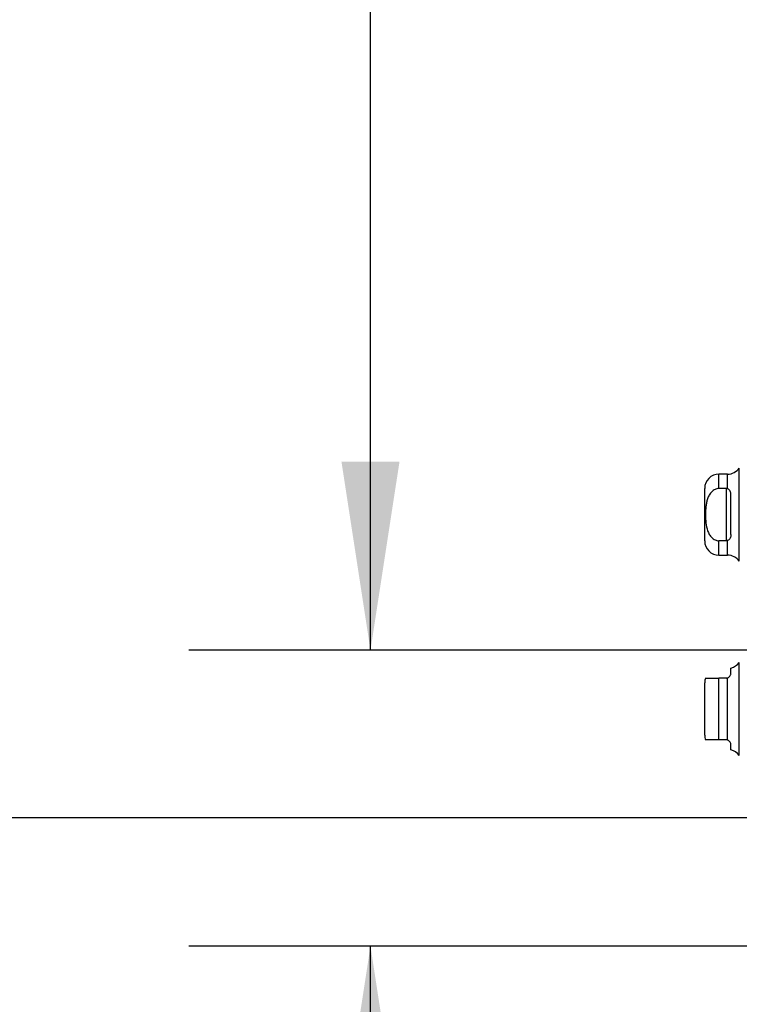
# Model space of a CAD drawing. Header units: inches. Extents: x 0.2 to 10.7, y 0.2 to 7.9.
# Tile 69 of 95: x 5.5 to 6, y 3 to 3.7. Entities that reach past the tile are written whole.
import ezdxf

# ---------------------------------------------------------------- set-up
doc = ezdxf.new("R2010")
doc.units = ezdxf.units.IN
doc.header["$MEASUREMENT"] = 0
doc.linetypes.add('HIDDEN', pattern=[0.075, 0.05, -0.025])
doc.layers.add('DIMENSIONS', color=140, linetype='Continuous')
doc.styles.add('SLDTEXTSTYLE0', font='TXT', dxfattribs={"width": 0.7})
doc.dimstyles.new('SLDDIMSTYLE0', dxfattribs={"dimtxt": 0.084961, "dimasz": 0.13, "dimexe": 0, "dimexo": 0.0625, "dimgap": 0.02124, "dimtad": 0, "dimtih": 1, "dimtoh": 1, "dimlfac": 12, "dimrnd": 1e-09, "dimzin": 12, "dimdsep": 46, "dimtxsty": 'SLDTEXTSTYLE0', "dimsah": 1, "dimcen": 0.09, "dimadec": 0, "dimazin": 3, "dimtfac": 1, "dimtofl": 0, "dimtmove": 0, "dimatfit": 3, "dimfxl": 0, "dimfrac": 2, "dimtolj": 1, "dimtzin": 12, "dimarcsym": 0})
doc.dimstyles.new('SLDDIMSTYLE1', dxfattribs={"dimtxt": 0.084961, "dimasz": 0.13, "dimexe": 0, "dimexo": 0.0625, "dimgap": 0.02124, "dimtad": 0, "dimtih": 1, "dimtoh": 1, "dimlfac": 12, "dimrnd": 1e-09, "dimzin": 12, "dimdsep": 46, "dimtxsty": 'SLDTEXTSTYLE0', "dimsah": 1, "dimcen": 0.09, "dimadec": 0, "dimazin": 3, "dimtfac": 1, "dimtmove": 0, "dimatfit": 0, "dimfxl": 0, "dimfrac": 2, "dimtolj": 1, "dimtzin": 12, "dimarcsym": 0})

# ---------------------------------------------------------------- blocks, each defined once
blk = doc.blocks.new('_D_15')
at = {"layer": 'DIMENSIONS'}
for p, q in [((5.76265, 3.2382), (5.76265, 3.4882)), ((6.08616, 3.2382), (5.63765, 3.2382)), ((6.08153, 3.03445), (5.63765, 3.03445)), ((5.76265, 2.81965), (5.76265, 3.03445)), ((5.23413, 2.81965), (5.2056, 2.81965)), ((5.2056, 2.81965), (5.2056, 2.68462)), ((5.4866, 2.81965), (5.51513, 2.81965)), ((5.51513, 2.81965), (5.51513, 2.68462)), ((5.63981, 2.81965), (5.76265, 2.81965)), ((5.2056, 2.68462), (5.23413, 2.68462)), ((5.51513, 2.68462), (5.4866, 2.68462))]:
    blk.add_line(p, q, dxfattribs=at)
for points in [[(5.76265, 3.2382), (5.78265, 3.3682), (5.74265, 3.3682)], [(5.76265, 3.03445), (5.74265, 2.90445), (5.78265, 2.90445)]]:
    blk.add_solid(points, dxfattribs=at)
at = {"layer": 'DIMENSIONS', "char_height": 0.083333, "attachment_point": 1, "style": 'SLDTEXTSTYLE0'}
for s, insert in [('2.45', (5.23413, 2.9461)), ('62.1', (5.23413, 2.79204))]:
    blk.add_mtext(s, dxfattribs=dict(at, insert=insert))
blk = doc.blocks.new('_D_16')
at = {"layer": 'DIMENSIONS'}
for p, q in [((6.08616, 4.77853), (5.63765, 4.77853)), ((5.76265, 4.77853), (5.76265, 4.19407)), ((5.60108, 4.04002), (5.57255, 4.04002)), ((5.57255, 4.04002), (5.57255, 3.90499)), ((5.92423, 4.04002), (5.95276, 4.04002)), ((5.95276, 4.04002), (5.95276, 3.90499)), ((5.57255, 3.90499), (5.60108, 3.90499)), ((5.95276, 3.90499), (5.92423, 3.90499)), ((5.76265, 3.2382), (5.76265, 3.88597)), ((6.08616, 3.2382), (5.63765, 3.2382))]:
    blk.add_line(p, q, dxfattribs=at)
for points in [[(5.76265, 4.77853), (5.74265, 4.64853), (5.78265, 4.64853)], [(5.76265, 3.2382), (5.78265, 3.3682), (5.74265, 3.3682)]]:
    blk.add_solid(points, dxfattribs=at)
at = {"layer": 'DIMENSIONS', "char_height": 0.083333, "attachment_point": 1, "style": 'SLDTEXTSTYLE0'}
for s, insert in [('18.48', (5.60108, 4.16646)), ('469.5', (5.60108, 4.01241))]:
    blk.add_mtext(s, dxfattribs=dict(at, insert=insert))
blk = doc.blocks.new('_D_17')
at = {"layer": 'DIMENSIONS'}
for p, q in [((6.05558, 4.89378), (5.14318, 4.89378)), ((5.26818, 4.89378), (5.26818, 4.24963)), ((5.10661, 4.1195), (5.07808, 4.1195)), ((5.07808, 4.1195), (5.07808, 3.98447)), ((5.42976, 4.1195), (5.45829, 4.1195)), ((5.45829, 4.1195), (5.45829, 3.98447)), ((5.07808, 3.98447), (5.10661, 3.98447)), ((5.45829, 3.98447), (5.42976, 3.98447)), ((5.26818, 3.12286), (5.26818, 3.83041)), ((6.05558, 3.12286), (5.14318, 3.12286))]:
    blk.add_line(p, q, dxfattribs=at)
for points in [[(5.26818, 4.89378), (5.24818, 4.76378), (5.28818, 4.76378)], [(5.26818, 3.12286), (5.28818, 3.25286), (5.24818, 3.25286)]]:
    blk.add_solid(points, dxfattribs=at)
at = {"layer": 'DIMENSIONS', "char_height": 0.083333, "attachment_point": 1, "style": 'SLDTEXTSTYLE0'}
for s, insert in [('21.25', (5.10661, 4.24594)), ('539.8', (5.10661, 4.09189)), ('OPENING', (5.00615, 3.93784))]:
    blk.add_mtext(s, dxfattribs=dict(at, insert=insert))

msp = doc.modelspace()

# ---------------------------------------------------------------- linework, layer by layer
at = {"color": 7, "linetype": 'Continuous', "lineweight": 25}
for p, q in [((6.0166411, 3.2995111), (6.0166411, 3.3637219)), ((6.0085639, 3.3595036), (6.0026518, 3.3595036)), ((6.0026518, 3.3495864), (6.0026518, 3.3595036)), ((6.0085639, 3.349403), (6.0085639, 3.3595036)), ((5.9928093, 3.3135719), (5.9928093, 3.3496611)), ((6.007573, 3.3495864), (6.0026518, 3.3495864)), ((6.007573, 3.3495864), (6.007573, 3.3136466)), ((6.0108539, 3.3179285), (6.0108539, 3.3453045)), ((6.007573, 3.3136466), (6.0026518, 3.3136466)), ((6.0026518, 3.3037294), (6.0026518, 3.3136466)), ((6.0085639, 3.3037294), (6.0085639, 3.31383)), ((6.0026518, 3.3037294), (6.0085639, 3.3037294)), ((6.0166411, 3.1656696), (6.0166411, 3.2298803)), ((6.0108539, 3.2223813), (6.0108539, 3.2259322)), ((5.9928093, 3.1797304), (5.9928093, 3.2158196)), ((6.0026518, 3.1764495), (6.0026518, 3.2191004)), ((6.007573, 3.2191004), (6.0026518, 3.2191004)), ((6.0085639, 3.1762963), (6.0085639, 3.2192536)), ((6.007573, 3.1764495), (6.0026518, 3.1764495)), ((6.0108539, 3.1696177), (6.0108539, 3.1731687))]:
    msp.add_line(p, q, dxfattribs=at)
at = {"color": 7, "linetype": 'HIDDEN', "lineweight": 18}
for p, q in [((6.0166411, 3.3637219), (6.0166411, 3.2995111)), ((6.0026518, 3.3595036), (6.0026518, 3.3495864)), ((6.0085639, 3.3595036), (6.0085639, 3.349403)), ((6.007573, 3.3495864), (6.007573, 3.3136466)), ((6.0026518, 3.3136466), (6.0026518, 3.3037294)), ((6.0085639, 3.31383), (6.0085639, 3.3037294)), ((6.0166411, 3.2298803), (6.0166411, 3.197775)), ((6.0026518, 3.2191004), (6.0026518, 3.1764495)), ((6.0085639, 3.2192536), (6.0085639, 3.1762963)), ((6.0166411, 3.197775), (6.0166411, 3.1656696))]:
    msp.add_line(p, q, dxfattribs=at)
at = {"color": 7, "linetype": 'Continuous', "lineweight": 25}
for centre, start, end in [((6.0085639, 3.3693462), 270, 325.1500954), ((6.0026518, 3.3496611), 90, 180), ((6.0026518, 3.3135719), 180, 270), ((6.0085639, 3.2938869), 34.8499046, 90), ((6.0085639, 3.2355046), 283.4541206, 325.1500954), ((6.0026518, 3.2158196), 160.2500112, 180), ((6.0026518, 3.1797304), 180, 199.6081192), ((6.0085639, 3.1600453), 34.8499046, 76.5458794)]:
    msp.add_arc(centre, 0.0098425, start, end, dxfattribs=at)
for points, knots in [([(6.0026518, 3.3495864), (6.0021768, 3.3495864), (6.0017119, 3.3495335), (6.0008004, 3.3493299), (6.0003489, 3.3491764), (5.9994929, 3.3487849), (5.9990887, 3.3485486), (5.9983228, 3.3480041), (5.9979607, 3.3476944), (5.9969673, 3.3467022), (5.9964082, 3.3459403), (5.9954732, 3.3443115), (5.9951021, 3.3434575), (5.9944935, 3.3416945), (5.994256, 3.3407801), (5.9938856, 3.3389529), (5.9937507, 3.3380359), (5.9934464, 3.3352784), (5.9933711, 3.3334317), (5.9933733, 3.329728), (5.9934515, 3.3278627), (5.9938698, 3.3241666), (5.9942141, 3.32232), (5.9951331, 3.3197007), (5.9955104, 3.3188452), (5.99645, 3.3172323), (5.997006, 3.3164834), (5.9983406, 3.3151685), (5.9990893, 3.3146293), (6.0003694, 3.314049), (6.0008154, 3.313899), (6.0017186, 3.3136988), (6.0021799, 3.3136466), (6.0026518, 3.3136466)], [0, 0, 0, 0, 0.03125, 0.03125, 0.0625, 0.0625, 0.09375, 0.09375, 0.125, 0.125, 0.1875, 0.1875, 0.25, 0.25, 0.3125, 0.3125, 0.375, 0.375, 0.5, 0.5, 0.625, 0.625, 0.75, 0.75, 0.8125, 0.8125, 0.875, 0.875, 0.9375, 0.9375, 0.96875, 0.96875, 1, 1, 1, 1]), ([(6.0108539, 3.3453045), (6.0108539, 3.3457394), (6.0108278, 3.3461609), (6.0106962, 3.3469722), (6.0105889, 3.3473669), (6.0102525, 3.3480928), (6.0100196, 3.3484278), (6.0094027, 3.3489952), (6.0090142, 3.3492308), (6.0085639, 3.349403)], [0, 0, 0, 0, 0.25, 0.25, 0.5, 0.5, 0.75, 0.75, 1, 1, 1, 1]), ([(6.0108539, 3.3179285), (6.0108539, 3.3174936), (6.0108278, 3.3170722), (6.0106962, 3.3162608), (6.0105889, 3.3158661), (6.0102525, 3.3151402), (6.0100196, 3.3148052), (6.0094027, 3.3142378), (6.0090142, 3.3140023), (6.0085639, 3.31383)], [0, 0, 0, 0, 0.25, 0.25, 0.5, 0.5, 0.75, 0.75, 1, 1, 1, 1]), ([(6.0085639, 3.2192536), (6.0090139, 3.2193962), (6.0093989, 3.2196251), (6.0100182, 3.2201561), (6.0102512, 3.2204565), (6.0105868, 3.2210415), (6.0106944, 3.2213319), (6.0108279, 3.2218812), (6.0108539, 3.2221391), (6.0108539, 3.2223813)], [0, 0, 0, 0, 0.25, 0.25, 0.5, 0.5, 0.75, 0.75, 1, 1, 1, 1]), ([(5.9934659, 3.2191004), (5.9934477, 3.2191004), (5.993404, 3.2191004), (5.9939768, 3.2191004), (5.9952942, 3.2191004), (5.9974603, 3.2191004), (5.9998936, 3.2191004), (6.0017927, 3.2191004), (6.0026518, 3.2191004)], [0, 0, 0, 0, 0.15962587, 0.38299918, 0.607726, 0.74571642, 0.88496111, 1, 1, 1, 1]), ([(6.0026518, 3.1764495), (6.0018532, 3.1764495), (6.0002591, 3.1764495), (5.9979545, 3.1764495), (5.9956968, 3.1764495), (5.994002, 3.1764495), (5.9933795, 3.1764495), (5.9934448, 3.1764495), (5.9934659, 3.1764495)], [0, 0, 0, 0, 0.1069754, 0.21353084, 0.35661646, 0.57353034, 0.86264121, 1, 1, 1, 1]), ([(6.0108539, 3.1731687), (6.0108539, 3.1734106), (6.0108278, 3.1736675), (6.0106962, 3.174212), (6.0105889, 3.174504), (6.0102525, 3.175092), (6.0100196, 3.1753921), (6.0094027, 3.1759222), (6.0090142, 3.1761537), (6.0085639, 3.1762963)], [0, 0, 0, 0, 0.25, 0.25, 0.5, 0.5, 0.75, 0.75, 1, 1, 1, 1])]:
    msp.add_open_spline(points, degree=3, knots=knots, dxfattribs=at)
for points in [[(6.0085639, 3.349403), (6.0082549, 3.3495212), (6.0079185, 3.3495864), (6.007573, 3.3495864)], [(6.0085639, 3.31383), (6.0082549, 3.3137118), (6.0079185, 3.3136466), (6.007573, 3.3136466)], [(6.007573, 3.2191004), (6.0079187, 3.2191004), (6.0082546, 3.2191557), (6.0085639, 3.2192536)], [(6.0085639, 3.1762963), (6.0082549, 3.1763942), (6.0079185, 3.1764495), (6.007573, 3.1764495)]]:
    msp.add_open_spline(points, degree=3, dxfattribs=at)

# ---------------------------------------------------------------- dimensions: what is measured, and where the dimension line sits
at = {"layer": 'DIMENSIONS'}
dim = msp.add_linear_dim(base=(5.2681832, 4.8937803), p1=(6.1055809, 3.1228636), p2=(6.1055809, 4.8937803), angle=90, text='<>\\POPENING', dimstyle='SLDDIMSTYLE0', dxfattribs=at)
dim.commit()
dim.dimension.update_dxf_attribs({"geometry": '_D_17', "text_midpoint": (5.2681832, 4.0400208), "dimtype": 160})
for base, p1, p2, dimstyle, picture, middle in [((5.7626531, 4.7785303), (6.1361643, 3.2381969), (6.1361643, 4.7785303), 'SLDDIMSTYLE0', '_D_16', (5.7626531, 4.0400208)), ((5.7626531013, 3.034446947), (6.1361642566, 3.238196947), (6.131534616, 3.034446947), 'SLDDIMSTYLE1', '_D_15', (5.7626531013, 2.8196535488))]:
    dim = msp.add_linear_dim(base=base, p1=p1, p2=p2, angle=90, dimstyle=dimstyle, dxfattribs=at)
    dim.commit()
    dim.dimension.update_dxf_attribs({"geometry": picture, "text_midpoint": middle, "dimtype": 160})

doc.saveas('drawing.dxf')
